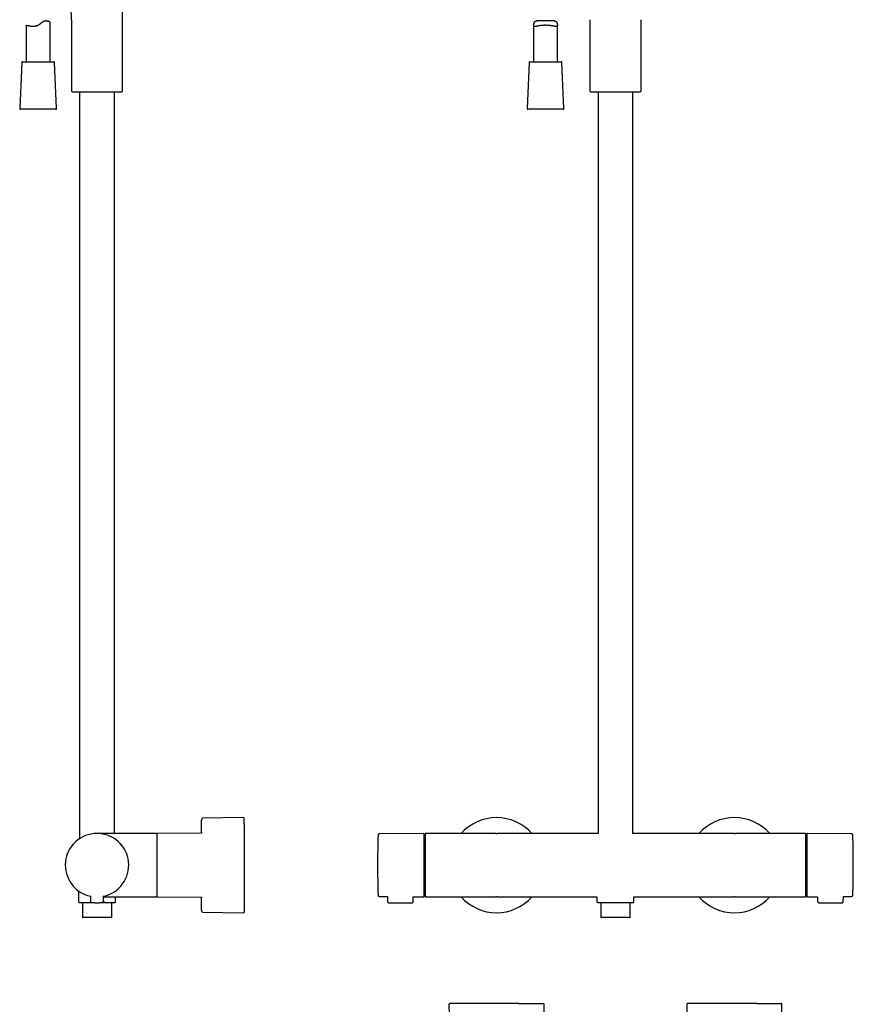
# Model space of a CAD drawing. Header units: millimetres. Extents: x 8 to 1785, y 12 to 2725.
# Tile 11 of 19: x 530 to 1056, y 1436 to 2057. Entities that reach past the tile are written whole.
import ezdxf

# ---------------------------------------------------------------- set-up
doc = ezdxf.new("R2010")
doc.units = ezdxf.units.MM

msp = doc.modelspace()

# ---------------------------------------------------------------- linework, layer by layer
at = {"color": 7, "linetype": 'Continuous', "lineweight": 30}
for p, q in [((595.22, 2012.45), (595.22, 2127.09)), ((549.43, 2030.86), (549.43, 2055.85)), ((562.92, 2057.36), (562.92, 2012.45)), ((867.5, 2056.54), (856.33, 2056.54)), ((889.85, 2057.36), (889.85, 2012.45)), ((922.15, 2012.45), (922.15, 2057.36)), ((534.43, 2053.81), (534.43, 2030.86)), ((854.41, 2053.82), (854.41, 2030.86)), ((869.41, 2030.86), (869.41, 2053.81)), ((532.06, 2030.86), (551.8, 2030.86)), ((852.04, 2030.86), (861.91, 2030.86)), ((861.91, 2030.86), (871.78, 2030.86)), ((531.56, 2030.38), (530.3, 2001.38)), ((553.56, 2001.38), (552.3, 2030.38)), ((851.54, 2030.38), (850.29, 2001.38)), ((873.54, 2001.38), (872.28, 2030.38)), ((563.4, 2011.95), (564.76, 2011.89)), ((564.76, 2011.89), (593.38, 2011.89)), ((568.07, 2011.89), (568.07, 1540.86)), ((590.07, 1544.16), (590.07, 2011.89)), ((593.38, 2011.89), (594.75, 2011.95)), ((890.33, 2011.95), (891.69, 2011.89)), ((891.69, 2011.89), (906, 2011.89)), ((895, 2011.89), (895, 1544.16)), ((906, 2011.89), (920.31, 2011.89)), ((917, 1544.16), (917, 2011.89)), ((920.31, 2011.89), (921.67, 2011.95)), ((553.06, 2000.86), (530.8, 2000.86)), ((873.04, 2000.86), (850.79, 2000.86)), ((671.42, 1554.15), (645.55, 1553.72)), ((612.07, 1544.16), (579.07, 1544.16)), ((616.27, 1544.16), (612.07, 1544.16)), ((644.93, 1544.28), (617.07, 1544.16)), ((784.9, 1544.16), (757.07, 1543.91)), ((830.49, 1544.16), (786.3, 1544.16)), ((830.58, 1544.16), (830.49, 1544.16)), ((830.59, 1544.16), (831, 1544.16)), ((831, 1544.16), (831.41, 1544.16)), ((831.51, 1544.16), (831.42, 1544.16)), ((895, 1544.16), (831.51, 1544.16)), ((980.49, 1544.16), (917, 1544.16)), ((980.58, 1544.16), (980.49, 1544.16)), ((980.59, 1544.16), (981, 1544.16)), ((981, 1544.16), (981.41, 1544.16)), ((981.51, 1544.16), (981.42, 1544.16)), ((1025.7, 1544.16), (981.51, 1544.16)), ((1026, 1504.46), (1026, 1543.86)), ((1054.93, 1543.91), (1027.1, 1544.16)), ((786, 1530.95), (785.4, 1530.95)), ((1026.6, 1530.95), (1026, 1530.95)), ((785.4, 1517.37), (786, 1517.37)), ((1026, 1517.37), (1026.6, 1517.37)), ((567.42, 1507.9), (567.42, 1500.96)), ((574.95, 1504.76), (574.98, 1501.45)), ((583.17, 1501.45), (583.2, 1504.76)), ((583.19, 1504.16), (612.07, 1504.16)), ((590.72, 1500.96), (590.72, 1504.16)), ((612.07, 1504.16), (616.27, 1504.16)), ((617.07, 1504.16), (644.93, 1504.04)), ((757.07, 1504.41), (762.28, 1504.36)), ((762.28, 1504.36), (762.3, 1501.25)), ((778.5, 1501.25), (778.52, 1504.22)), ((778.52, 1504.22), (784.9, 1504.17)), ((786, 1504.47), (786, 1504.46)), ((786.3, 1504.16), (830.49, 1504.16)), ((830.49, 1504.16), (830.58, 1504.16)), ((831, 1504.16), (830.59, 1504.16)), ((831.41, 1504.16), (831, 1504.16)), ((831.42, 1504.16), (831.51, 1504.16)), ((831.51, 1504.16), (894.35, 1504.16)), ((894.35, 1504.16), (894.35, 1500.96)), ((917.65, 1500.96), (917.65, 1504.16)), ((917.65, 1504.16), (980.49, 1504.16)), ((980.49, 1504.16), (980.58, 1504.16)), ((981, 1504.16), (980.59, 1504.16)), ((981.41, 1504.16), (981, 1504.16)), ((981.42, 1504.16), (981.51, 1504.16)), ((981.51, 1504.16), (1025.7, 1504.16)), ((1027.1, 1504.17), (1033.48, 1504.22)), ((1033.48, 1504.22), (1033.5, 1501.25)), ((1049.7, 1501.25), (1049.72, 1504.36)), ((1049.72, 1504.36), (1054.93, 1504.41)), ((569.82, 1500.16), (569.82, 1491.26)), ((583.7, 1500.66), (583.89, 1500.9)), ((583.7, 1500.66), (583.76, 1500.66)), ((588.32, 1491.26), (588.32, 1500.16)), ((763.1, 1500.46), (777.7, 1500.46)), ((896.75, 1500.16), (896.75, 1491.26)), ((915.25, 1491.26), (915.25, 1500.16)), ((1034.3, 1500.46), (1048.9, 1500.46)), ((588.12, 1491.06), (570.02, 1491.06)), ((645.55, 1494.6), (671.42, 1494.17)), ((906, 1491.06), (896.95, 1491.06)), ((915.05, 1491.06), (906, 1491.06)), ((801.01, 1436.42), (801.44, 1410.55)), ((860.56, 1410.55), (860.99, 1436.42)), ((951.01, 1436.42), (951.44, 1410.55)), ((1010.56, 1410.55), (1010.99, 1436.42))]:
    msp.add_line(p, q, dxfattribs=at)
at = {"color": 7, "linetype": 'Continuous', "lineweight": 30, "flags": 128}
for points in [[(644.93, 1544.84), (644.93, 1544.44), (644.93, 1544.28)], [(644.93, 1504.04), (644.93, 1503.9), (644.93, 1503.5)]]:
    msp.add_lwpolyline(points, dxfattribs=at)
at = {"color": 7, "linetype": 'Continuous', "lineweight": 30}
for centre, radius, start, end in [((532.06, 2030.36), 0.5, 90, 177.51874), ((551.8, 2030.36), 0.5, 2.48126, 90), ((852.04, 2030.36), 0.5, 90, 177.51874), ((871.78, 2030.36), 0.5, 2.48126, 90), ((563.42, 2012.45), 0.5, 180, 267.33704), ((594.72, 2012.45), 0.5, 272.66296, 0), ((890.35, 2012.45), 0.5, 180, 267.33704), ((921.65, 2012.45), 0.5, 272.66296, 0), ((530.8, 2001.36), 0.5, 177.51874, 270), ((553.06, 2001.36), 0.5, 270, 2.48126), ((850.79, 2001.36), 0.5, 177.51874, 270), ((873.04, 2001.36), 0.5, 270, 2.48126), ((645.56, 1553.22), 0.5, 90.95596, 178.66817), ((671.42, 1553.65), 0.5, 0, 90.95484), ((831, 1524.16), 29.99, 90, 138.17473), ((831, 1524.16), 29.99, 41.82527, 90), ((981, 1524.16), 29.99, 90, 138.17473), ((981, 1524.16), 29.99, 41.82527, 90), ((579.07, 1524.16), 20, 281.90531, 258.09469), ((616.27, 1543.66), 0.5, 0, 90), ((617.07, 1543.86), 0.3, 90.25, 180), ((1405.99, 1524.16), 649.99, 178.32705, 181.67295), ((757.08, 1543.11), 0.8, 90.5, 178.32705), ((784.9, 1543.66), 0.5, 0, 90.5), ((786.3, 1543.86), 0.3, 90, 180), ((1025.7, 1543.86), 0.3, 360, 90), ((1027.1, 1543.66), 0.5, 89.5, 180), ((1054.92, 1543.11), 0.8, 1.67295, 89.5), ((406.01, 1524.16), 649.99, 358.32705, 1.67295), ((616.27, 1504.66), 0.5, 270, 0), ((617.07, 1504.46), 0.3, 180, 269.75), ((757.08, 1505.21), 0.8, 181.67295, 269.5), ((784.9, 1504.67), 0.5, 269.5, 0), ((786.3, 1504.46), 0.3, 180, 270), ((831, 1524.16), 29.99, 221.82527, 318.17473), ((981, 1524.16), 29.99, 221.82527, 318.17473), ((1025.7, 1504.46), 0.3, 270, 0), ((1027.1, 1504.67), 0.5, 180, 270.5), ((1054.92, 1505.21), 0.8, 270.5, 358.32705), ((567.72, 1500.96), 0.3, 180, 270), ((569.32, 1500.16), 0.5, 0, 90), ((575.78, 1501.46), 0.8, 180.5, 263.2497), ((582.37, 1501.46), 0.8, 276.7503, 359.5), ((588.82, 1500.16), 0.5, 90, 180), ((590.42, 1500.96), 0.3, 270, 0), ((894.65, 1500.96), 0.3, 180, 270), ((896.25, 1500.16), 0.5, 0, 90), ((915.75, 1500.16), 0.5, 90, 180), ((917.35, 1500.96), 0.3, 270, 292.49423), ((917.35, 1500.97), 0.309, 292.60298, 302.38749), ((917.35, 1500.96), 0.3, 302.55006, 0), ((570.02, 1491.26), 0.2, 180, 270), ((588.12, 1491.26), 0.2, 270, 0), ((645.56, 1495.1), 0.5, 181.33183, 269.04404), ((671.42, 1494.67), 0.5, 269.04516, 0), ((896.95, 1491.26), 0.2, 180, 270), ((915.05, 1491.26), 0.2, 270, 0), ((801.51, 1436.42), 0.5, 90, 180.95484), ((860.49, 1436.42), 0.5, 359.04516, 90), ((951.51, 1436.42), 0.5, 90, 180.95484), ((1010.49, 1436.42), 0.5, 359.04516, 90)]:
    msp.add_arc(centre, radius, start, end, dxfattribs=at)
for points, knots in [([(562.92, 2057.36), (562.92, 2057.79), (562.92, 2058.65), (562.9, 2059.95), (562.88, 2061.07), (562.84, 2061.99), (562.81, 2062.72), (562.77, 2063.43), (562.72, 2064.07), (562.67, 2064.62), (562.6, 2065.09), (562.53, 2065.49), (562.45, 2065.84), (562.36, 2066.12), (562.26, 2066.39), (562.15, 2066.63), (562.02, 2066.84), (561.87, 2067.03), (561.69, 2067.19), (561.5, 2067.31), (561.28, 2067.41), (561.04, 2067.48), (560.78, 2067.52), (560.6, 2067.52), (560.5, 2067.52)], [0, 0, 0, 0, 0.114318, 0.229337, 0.343381, 0.409445, 0.47425, 0.537356, 0.598073, 0.642001, 0.683802, 0.723215, 0.751081, 0.77743, 0.802257, 0.825629, 0.847696, 0.868722, 0.889124, 0.909439, 0.930218, 0.951965, 0.975108, 1, 1, 1, 1]), ([(549.43, 2055.85), (549.43, 2055.85), (549.42, 2055.85), (549.38, 2055.87), (549.32, 2055.9), (549.22, 2055.95), (549.05, 2056.03), (548.84, 2056.13), (548.59, 2056.23), (548.29, 2056.33), (547.98, 2056.42), (547.67, 2056.48), (547.37, 2056.52), (547.05, 2056.55), (546.76, 2056.54), (546.51, 2056.52), (546.31, 2056.49), (546.11, 2056.45), (545.87, 2056.39), (545.64, 2056.31), (545.4, 2056.21), (545.2, 2056.1), (544.99, 2055.99), (544.76, 2055.85), (544.5, 2055.67), (544.2, 2055.46), (543.9, 2055.22), (543.59, 2054.98), (543.27, 2054.74), (542.96, 2054.49), (542.63, 2054.25), (542.29, 2054.03), (541.94, 2053.81), (541.56, 2053.62), (541.16, 2053.45), (540.75, 2053.31), (540.33, 2053.21), (539.91, 2053.13), (539.5, 2053.08), (539.1, 2053.05), (538.66, 2053.05), (538.19, 2053.06), (537.7, 2053.11), (537.23, 2053.16), (536.8, 2053.24), (536.39, 2053.31), (536.01, 2053.39), (535.67, 2053.47), (535.36, 2053.55), (535.13, 2053.61), (534.96, 2053.66), (534.85, 2053.69), (534.75, 2053.72), (534.66, 2053.74), (534.59, 2053.76), (534.51, 2053.79), (534.45, 2053.8), (534.42, 2053.81), (534.43, 2053.81), (534.43, 2053.81)], [0, 0, 0, 0, 0.024248, 0.036571, 0.048895, 0.073732, 0.098962, 0.123204, 0.147752, 0.172451, 0.197463, 0.215523, 0.233758, 0.252091, 0.270648, 0.280908, 0.291166, 0.301575, 0.311983, 0.326092, 0.336349, 0.346607, 0.357005, 0.367403, 0.381408, 0.3976, 0.413858, 0.430143, 0.446559, 0.462994, 0.479572, 0.496189, 0.512906, 0.530293, 0.547963, 0.56578, 0.583895, 0.601282, 0.618905, 0.63664, 0.654594, 0.677751, 0.70125, 0.724912, 0.748896, 0.772478, 0.796341, 0.820345, 0.84464, 0.870359, 0.883415, 0.896471, 0.909627, 0.922782, 0.936131, 0.949507, 0.974405, 0.999675, 1, 1, 1, 1]), ([(867.5, 2056.54), (867.56, 2056.54), (867.7, 2056.54), (867.9, 2056.52), (868.1, 2056.47), (868.28, 2056.4), (868.45, 2056.3), (868.6, 2056.18), (868.73, 2056.03), (868.85, 2055.87), (868.96, 2055.67), (869.06, 2055.46), (869.15, 2055.22), (869.23, 2054.98), (869.29, 2054.74), (869.34, 2054.49), (869.38, 2054.26), (869.41, 2054.03), (869.42, 2053.81), (869.41, 2053.62), (869.38, 2053.45), (869.32, 2053.31), (869.24, 2053.21), (869.14, 2053.13), (869.01, 2053.08), (868.86, 2053.05), (868.67, 2053.05), (868.42, 2053.06), (868.12, 2053.11), (867.77, 2053.16), (867.39, 2053.24), (866.98, 2053.31), (866.54, 2053.39), (866.06, 2053.47), (865.55, 2053.55), (865.09, 2053.61), (864.7, 2053.66), (864.41, 2053.69), (864.1, 2053.72), (863.79, 2053.74), (863.47, 2053.76), (863.05, 2053.79), (862.54, 2053.81), (862.03, 2053.81), (861.61, 2053.81), (861.3, 2053.8), (860.98, 2053.79), (860.57, 2053.78), (860.08, 2053.75), (859.5, 2053.7), (858.93, 2053.64), (858.38, 2053.57), (857.86, 2053.49), (857.36, 2053.41), (856.88, 2053.32), (856.43, 2053.24), (856.09, 2053.17), (855.84, 2053.13), (855.66, 2053.1), (855.48, 2053.08), (855.32, 2053.06), (855.17, 2053.05), (855.02, 2053.05), (854.87, 2053.07), (854.73, 2053.11), (854.62, 2053.17), (854.53, 2053.27), (854.47, 2053.4), (854.43, 2053.55), (854.41, 2053.74), (854.41, 2053.95), (854.43, 2054.18), (854.46, 2054.4), (854.51, 2054.63), (854.56, 2054.86), (854.63, 2055.1), (854.71, 2055.33), (854.81, 2055.56), (854.92, 2055.77), (855.04, 2055.96), (855.19, 2056.14), (855.36, 2056.29), (855.55, 2056.4), (855.76, 2056.48), (855.99, 2056.53), (856.18, 2056.54), (856.3, 2056.54), (856.33, 2056.54)], [0, 0, 0, 0, 0.008153, 0.017344, 0.026588, 0.036025, 0.04554, 0.054734, 0.063989, 0.073397, 0.082842, 0.093761, 0.104706, 0.115707, 0.126722, 0.137862, 0.149018, 0.160248, 0.171521, 0.183247, 0.195065, 0.207179, 0.219396, 0.231121, 0.242928, 0.254966, 0.267074, 0.28269, 0.298425, 0.314495, 0.33067, 0.346573, 0.362569, 0.378854, 0.395238, 0.412582, 0.42132, 0.430057, 0.438996, 0.447935, 0.456947, 0.465958, 0.482749, 0.499662, 0.508313, 0.516965, 0.525684, 0.534402, 0.550817, 0.567343, 0.584215, 0.601204, 0.617969, 0.634844, 0.65206, 0.669393, 0.68673, 0.695465, 0.7042, 0.713146, 0.722113, 0.731147, 0.740206, 0.752045, 0.763953, 0.776098, 0.788336, 0.800179, 0.812119, 0.824363, 0.836709, 0.84716, 0.857641, 0.868182, 0.878737, 0.88941, 0.900097, 0.910831, 0.921592, 0.932074, 0.942612, 0.95338, 0.964261, 0.97475, 0.985337, 0.996186, 1, 1, 1, 1]), ([(671.92, 1550.04), (671.92, 1550.18), (671.92, 1550.45), (671.92, 1550.83), (671.92, 1551.19), (671.92, 1551.52), (671.92, 1551.83), (671.92, 1552.12), (671.92, 1552.43), (671.92, 1552.74), (671.92, 1553.02), (671.92, 1553.26), (671.92, 1553.42), (671.92, 1553.53), (671.92, 1553.59), (671.92, 1553.64), (671.92, 1553.65), (671.92, 1553.65), (671.92, 1553.65)], [0, 0, 0, 0, 0.058654, 0.117198, 0.175685, 0.234163, 0.292683, 0.351296, 0.41263, 0.497975, 0.583201, 0.668462, 0.753914, 0.811778, 0.869519, 0.927184, 0.984822, 1, 1, 1, 1]), ([(671.92, 1550.04), (671.92, 1549.9), (671.92, 1549.62), (671.92, 1549.17), (671.92, 1548.71), (671.92, 1548.22), (671.92, 1547.71), (671.92, 1547.17), (671.92, 1546.64), (671.92, 1546.13), (671.92, 1545.64), (671.92, 1545.14), (671.92, 1544.63), (671.92, 1544.11), (671.92, 1543.57), (671.92, 1542.95), (671.92, 1542.25), (671.92, 1541.45), (671.92, 1540.64), (671.92, 1539.81), (671.92, 1538.96), (671.92, 1538.02), (671.92, 1537.01), (671.92, 1535.9), (671.92, 1534.77), (671.92, 1533.63), (671.92, 1532.53), (671.92, 1531.49), (671.92, 1530.5), (671.92, 1529.51), (671.92, 1528.51), (671.92, 1527.5), (671.92, 1526.54), (671.92, 1525.64), (671.92, 1524.79), (671.92, 1523.94), (671.92, 1523.09), (671.92, 1522.24), (671.92, 1521.39), (671.92, 1520.52), (671.92, 1519.63), (671.92, 1518.73), (671.92, 1517.84), (671.92, 1516.95), (671.92, 1516.06), (671.92, 1515.2), (671.92, 1514.26), (671.92, 1513.24), (671.92, 1512.15), (671.92, 1511.07), (671.92, 1510.11), (671.92, 1509.27), (671.92, 1508.53), (671.92, 1507.8), (671.92, 1507.09), (671.92, 1506.4), (671.92, 1505.7), (671.92, 1505.07), (671.92, 1504.48), (671.92, 1503.95), (671.92, 1503.43), (671.92, 1502.93), (671.92, 1502.43), (671.92, 1501.95), (671.92, 1501.43), (671.92, 1500.86), (671.92, 1500.27), (671.92, 1499.7), (671.92, 1499.16), (671.92, 1498.64), (671.92, 1498.12), (671.92, 1497.6), (671.92, 1497.1), (671.92, 1496.64), (671.92, 1496.22), (671.92, 1495.88), (671.92, 1495.59), (671.92, 1495.35), (671.92, 1495.15), (671.92, 1494.99), (671.92, 1494.85), (671.92, 1494.76), (671.92, 1494.7), (671.92, 1494.67), (671.92, 1494.67), (671.92, 1494.67)], [0, 0, 0, 0, 0.0111, 0.02218, 0.03325, 0.044319, 0.055397, 0.066492, 0.078099, 0.087333, 0.096556, 0.105774, 0.114992, 0.124216, 0.133451, 0.142703, 0.155475, 0.168218, 0.180947, 0.193677, 0.206423, 0.219198, 0.234847, 0.250457, 0.266055, 0.281667, 0.29732, 0.310364, 0.323379, 0.336378, 0.349379, 0.362395, 0.375444, 0.386393, 0.39732, 0.408233, 0.419143, 0.430058, 0.440987, 0.451939, 0.463708, 0.475453, 0.487186, 0.498918, 0.510661, 0.522425, 0.533698, 0.548934, 0.564153, 0.57938, 0.59464, 0.605739, 0.616818, 0.627888, 0.638957, 0.650035, 0.661132, 0.672739, 0.681973, 0.691196, 0.700414, 0.709632, 0.718856, 0.728091, 0.737343, 0.750114, 0.762858, 0.775587, 0.788317, 0.801063, 0.813838, 0.829487, 0.845097, 0.860694, 0.876306, 0.89196, 0.905004, 0.918018, 0.931018, 0.944018, 0.957035, 0.970083, 0.981032, 0.991959, 1, 1, 1, 1]), ([(612.07, 1544.14), (611.76, 1544.14), (611.12, 1544.14), (610.14, 1544.15), (609.12, 1544.15), (608.06, 1544.15), (606.97, 1544.15), (605.77, 1544.16), (604.46, 1544.16), (603.04, 1544.16), (601.59, 1544.16), (600.12, 1544.16), (599.14, 1544.16), (598.64, 1544.16)], [0, 0, 0, 0, 0.069802, 0.142859, 0.218936, 0.297797, 0.379202, 0.462912, 0.566066, 0.671773, 0.779612, 0.889162, 1, 1, 1, 1]), ([(612.07, 1544.14), (612.07, 1544.14), (612.07, 1544.16), (612.07, 1544.16), (612.07, 1544.16)], [0, 0, 0, 0, 0.120056, 1, 1, 1, 1]), ([(616.77, 1543.86), (616.77, 1543.86), (616.77, 1543.87), (616.77, 1543.84), (616.77, 1543.79), (616.77, 1543.7), (616.77, 1543.58), (616.77, 1543.43), (616.77, 1543.24), (616.77, 1542.99), (616.77, 1542.67), (616.77, 1542.31), (616.77, 1541.91), (616.77, 1541.46), (616.77, 1540.97), (616.77, 1540.43), (616.77, 1539.86), (616.77, 1539.25), (616.77, 1538.64), (616.77, 1538.04), (616.77, 1537.46), (616.77, 1536.86), (616.77, 1536.25), (616.77, 1535.62), (616.77, 1534.98), (616.77, 1534.33), (616.77, 1533.67), (616.77, 1533.01), (616.77, 1532.34), (616.77, 1531.66), (616.77, 1530.99), (616.77, 1530.31), (616.77, 1529.64), (616.77, 1528.97), (616.77, 1528.3), (616.77, 1527.64), (616.77, 1527), (616.77, 1526.37), (616.77, 1525.76), (616.77, 1525.15), (616.77, 1524.56), (616.77, 1523.98), (616.77, 1523.4), (616.77, 1522.91), (616.77, 1522.48), (616.77, 1522.11), (616.77, 1521.75), (616.77, 1521.38), (616.77, 1521.02), (616.77, 1520.66), (616.77, 1520.3), (616.77, 1519.9), (616.77, 1519.47), (616.77, 1519.01), (616.77, 1518.56), (616.77, 1518.1), (616.77, 1517.65), (616.77, 1517.22), (616.77, 1516.7), (616.77, 1516.09), (616.77, 1515.4), (616.77, 1514.94), (616.77, 1514.72)], [0, 0, 0, 0, 0.0048495, 0.0240463, 0.0432334, 0.0624413, 0.0820769, 0.1017018, 0.1213487, 0.1452727, 0.1691903, 0.1932249, 0.2173245, 0.2414474, 0.2655579, 0.2896616, 0.3136963, 0.3376097, 0.3615462, 0.3811817, 0.4008067, 0.4204536, 0.4396504, 0.4588375, 0.4780454, 0.4966867, 0.5153196, 0.533972, 0.5519623, 0.5699458, 0.5879474, 0.6052143, 0.6224757, 0.6397538, 0.6562469, 0.6727359, 0.68924, 0.704302, 0.7193608, 0.7344312, 0.7488111, 0.7630877, 0.7773734, 0.7908007, 0.799822, 0.8088363, 0.8178467, 0.8268564, 0.8358685, 0.8448862, 0.8539126, 0.8629509, 0.8746002, 0.8862369, 0.8978675, 0.9094988, 0.9211377, 0.932791, 0.9434288, 0.9622822, 0.9811297, 1, 1, 1, 1]), ([(785.4, 1524.16), (785.4, 1524.38), (785.4, 1524.83), (785.4, 1525.49), (785.4, 1526.16), (785.4, 1526.82), (785.4, 1527.48), (785.4, 1528.11), (785.4, 1528.7), (785.4, 1529.23), (785.4, 1529.77), (785.4, 1530.3), (785.4, 1530.82), (785.4, 1531.41), (785.4, 1532.07), (785.4, 1532.78), (785.4, 1533.48), (785.4, 1534.16), (785.4, 1534.89), (785.4, 1535.66), (785.4, 1536.46), (785.4, 1537.22), (785.4, 1537.9), (785.4, 1538.51), (785.4, 1539.04), (785.4, 1539.55), (785.4, 1540.03), (785.4, 1540.46), (785.4, 1540.83), (785.4, 1541.16), (785.4, 1541.48), (785.4, 1541.77), (785.4, 1542.04), (785.4, 1542.3), (785.4, 1542.54), (785.4, 1542.76), (785.4, 1542.96), (785.4, 1543.14), (785.4, 1543.29), (785.4, 1543.42), (785.4, 1543.52), (785.4, 1543.6), (785.4, 1543.65), (785.4, 1543.65), (785.4, 1543.66)], [0, 0, 0, 0, 0.0217735, 0.0435055, 0.0652215, 0.0869468, 0.108707, 0.1313381, 0.1494516, 0.1675432, 0.1856275, 0.2037194, 0.2218334, 0.2399843, 0.265749, 0.2914531, 0.3171389, 0.3428486, 0.3686242, 0.401505, 0.4343024, 0.4671042, 0.4999981, 0.5263133, 0.5525638, 0.5787947, 0.6050509, 0.6313773, 0.6528536, 0.674283, 0.69569, 0.7170988, 0.738534, 0.7600198, 0.7831031, 0.8061379, 0.8291545, 0.8521832, 0.8752544, 0.8975117, 0.9231325, 0.9487264, 0.974335, 1, 1, 1, 1]), ([(786, 1543.86), (786, 1543.86), (786, 1543.86), (786, 1543.85), (786, 1543.82), (786, 1543.79), (786, 1543.75), (786, 1543.7), (786, 1543.65), (786, 1543.59), (786, 1543.53), (786, 1543.47), (786, 1543.4), (786, 1543.33), (786, 1543.25), (786, 1543.17), (786, 1543.06), (786, 1542.92), (786, 1542.75), (786, 1542.57), (786, 1542.37), (786, 1542.16), (786, 1541.93), (786, 1541.69), (786, 1541.44), (786, 1541.17), (786, 1540.89), (786, 1540.59), (786, 1540.28), (786, 1539.93), (786, 1539.54), (786, 1539.11), (786, 1538.66), (786, 1538.19), (786, 1537.69), (786, 1537.16), (786, 1536.61), (786, 1536.04), (786, 1535.45), (786, 1534.83), (786, 1534.18), (786, 1533.48), (786, 1532.7), (786, 1531.85), (786, 1530.97), (786, 1530.07), (786, 1529.15), (786, 1528.22), (786, 1527.27), (786, 1526.3), (786, 1525.34), (786, 1524.36), (786, 1523.39), (786, 1522.42), (786, 1521.45), (786, 1520.5), (786, 1519.61), (786, 1518.79), (786, 1518.03), (786, 1517.28), (786, 1516.56), (786, 1515.85), (786, 1515.16), (786, 1514.49), (786, 1513.84), (786, 1513.21), (786, 1512.6), (786, 1512.02), (786, 1511.46), (786, 1510.93), (786, 1510.42), (786, 1509.94), (786, 1509.47), (786, 1509.04), (786, 1508.63), (786, 1508.25), (786, 1507.9), (786, 1507.56), (786, 1507.25), (786, 1506.96), (786, 1506.69), (786, 1506.47), (786, 1506.29), (786, 1506.14), (786, 1505.99), (786, 1505.85), (786, 1505.72), (786, 1505.59), (786, 1505.47), (786, 1505.35), (786, 1505.22), (786, 1505.1), (786, 1504.99), (786, 1504.88), (786, 1504.79), (786, 1504.71), (786, 1504.63), (786, 1504.55), (786, 1504.49), (786, 1504.47), (786, 1504.47)], [0, 0, 0, 0, 0.006823, 0.013641, 0.020456, 0.027272, 0.034091, 0.040917, 0.04841, 0.053708, 0.059003, 0.064297, 0.06959, 0.074885, 0.080182, 0.085484, 0.090791, 0.099473, 0.108142, 0.116805, 0.125468, 0.134138, 0.14282, 0.152064, 0.160704, 0.169347, 0.178186, 0.187292, 0.196399, 0.205513, 0.216384, 0.227252, 0.238131, 0.249503, 0.260872, 0.272251, 0.284091, 0.295927, 0.307774, 0.320035, 0.33229, 0.344558, 0.359698, 0.374836, 0.390157, 0.40563, 0.421118, 0.436833, 0.452543, 0.468329, 0.484157, 0.5, 0.515835, 0.531665, 0.547451, 0.563159, 0.578881, 0.591783, 0.604678, 0.617587, 0.630205, 0.642818, 0.655444, 0.667705, 0.67996, 0.692228, 0.704068, 0.715903, 0.727751, 0.739123, 0.750492, 0.761871, 0.772742, 0.78361, 0.794488, 0.804424, 0.814358, 0.824299, 0.833791, 0.843217, 0.852648, 0.86152, 0.867483, 0.873442, 0.879397, 0.885353, 0.89131, 0.89727, 0.903237, 0.909211, 0.916923, 0.924626, 0.932326, 0.940026, 0.947731, 0.955446, 0.962496, 0.974995, 0.98749, 1, 1, 1, 1]), ([(1026.6, 1543.66), (1026.6, 1543.66), (1026.6, 1543.65), (1026.6, 1543.62), (1026.6, 1543.56), (1026.6, 1543.48), (1026.6, 1543.38), (1026.6, 1543.26), (1026.6, 1543.13), (1026.6, 1542.99), (1026.6, 1542.84), (1026.6, 1542.67), (1026.6, 1542.49), (1026.6, 1542.26), (1026.6, 1541.99), (1026.6, 1541.65), (1026.6, 1541.29), (1026.6, 1540.9), (1026.6, 1540.45), (1026.6, 1539.91), (1026.6, 1539.3), (1026.6, 1538.65), (1026.6, 1538), (1026.6, 1537.37), (1026.6, 1536.77), (1026.6, 1536.14), (1026.6, 1535.5), (1026.6, 1534.87), (1026.6, 1534.28), (1026.6, 1533.71), (1026.6, 1533.13), (1026.6, 1532.54), (1026.6, 1531.95), (1026.6, 1531.32), (1026.6, 1530.68), (1026.6, 1530.01), (1026.6, 1529.33), (1026.6, 1528.65), (1026.6, 1527.97), (1026.6, 1527.25), (1026.6, 1526.51), (1026.6, 1525.73), (1026.6, 1524.95), (1026.6, 1524.42), (1026.6, 1524.16)], [0, 0, 0, 0, 0.021771, 0.043501, 0.065217, 0.086944, 0.108706, 0.131338, 0.149452, 0.167543, 0.185628, 0.203719, 0.221833, 0.239984, 0.265749, 0.291453, 0.317139, 0.342849, 0.368624, 0.401505, 0.434302, 0.467104, 0.499998, 0.526313, 0.552564, 0.578795, 0.605051, 0.631377, 0.652854, 0.674283, 0.69569, 0.717099, 0.738534, 0.76002, 0.783103, 0.806138, 0.829154, 0.852183, 0.875254, 0.897513, 0.923136, 0.948731, 0.974338, 1, 1, 1, 1]), ([(785.4, 1504.67), (785.4, 1504.67), (785.4, 1504.67), (785.4, 1504.71), (785.4, 1504.76), (785.4, 1504.84), (785.4, 1504.95), (785.4, 1505.07), (785.4, 1505.2), (785.4, 1505.33), (785.4, 1505.49), (785.4, 1505.65), (785.4, 1505.84), (785.4, 1506.06), (785.4, 1506.33), (785.4, 1506.67), (785.4, 1507.03), (785.4, 1507.42), (785.4, 1507.88), (785.4, 1508.41), (785.4, 1509.02), (785.4, 1509.68), (785.4, 1510.32), (785.4, 1510.95), (785.4, 1511.56), (785.4, 1512.18), (785.4, 1512.83), (785.4, 1513.45), (785.4, 1514.05), (785.4, 1514.61), (785.4, 1515.19), (785.4, 1515.78), (785.4, 1516.38), (785.4, 1517), (785.4, 1517.65), (785.4, 1518.31), (785.4, 1518.99), (785.4, 1519.67), (785.4, 1520.36), (785.4, 1521.07), (785.4, 1521.81), (785.4, 1522.59), (785.4, 1523.38), (785.4, 1523.9), (785.4, 1524.16)], [0, 0, 0, 0, 0.021771, 0.043501, 0.065217, 0.086944, 0.108706, 0.131338, 0.149452, 0.167543, 0.185628, 0.203719, 0.221833, 0.239984, 0.265749, 0.291453, 0.317139, 0.342849, 0.368624, 0.401505, 0.434302, 0.467104, 0.499998, 0.526313, 0.552564, 0.578795, 0.605051, 0.631377, 0.652854, 0.674283, 0.69569, 0.717099, 0.738534, 0.76002, 0.783103, 0.806138, 0.829154, 0.852183, 0.875254, 0.897513, 0.923136, 0.948731, 0.974338, 1, 1, 1, 1]), ([(1026.6, 1524.16), (1026.6, 1523.94), (1026.6, 1523.5), (1026.6, 1522.83), (1026.6, 1522.17), (1026.6, 1521.51), (1026.6, 1520.84), (1026.6, 1520.21), (1026.6, 1519.63), (1026.6, 1519.09), (1026.6, 1518.56), (1026.6, 1518.03), (1026.6, 1517.5), (1026.6, 1516.91), (1026.6, 1516.26), (1026.6, 1515.54), (1026.6, 1514.84), (1026.6, 1514.16), (1026.6, 1513.43), (1026.6, 1512.66), (1026.6, 1511.86), (1026.6, 1511.1), (1026.6, 1510.42), (1026.6, 1509.81), (1026.6, 1509.28), (1026.6, 1508.77), (1026.6, 1508.29), (1026.6, 1507.87), (1026.6, 1507.49), (1026.6, 1507.16), (1026.6, 1506.85), (1026.6, 1506.56), (1026.6, 1506.28), (1026.6, 1506.03), (1026.6, 1505.78), (1026.6, 1505.56), (1026.6, 1505.36), (1026.6, 1505.18), (1026.6, 1505.04), (1026.6, 1504.91), (1026.6, 1504.8), (1026.6, 1504.72), (1026.6, 1504.68), (1026.6, 1504.67), (1026.6, 1504.67)], [0, 0, 0, 0, 0.021773, 0.043506, 0.065221, 0.086947, 0.108707, 0.131338, 0.149452, 0.167543, 0.185628, 0.203719, 0.221833, 0.239984, 0.265749, 0.291453, 0.317139, 0.342849, 0.368624, 0.401505, 0.434302, 0.467104, 0.499998, 0.526313, 0.552564, 0.578795, 0.605051, 0.631377, 0.652854, 0.674283, 0.69569, 0.717099, 0.738534, 0.76002, 0.783103, 0.806138, 0.829155, 0.852183, 0.875254, 0.897512, 0.923133, 0.948726, 0.974335, 1, 1, 1, 1]), ([(616.77, 1514.72), (616.77, 1514.59), (616.77, 1514.35), (616.77, 1513.99), (616.77, 1513.63), (616.77, 1513.28), (616.77, 1512.93), (616.77, 1512.58), (616.77, 1512.25), (616.77, 1511.96), (616.77, 1511.71), (616.77, 1511.46), (616.77, 1511.21), (616.77, 1510.96), (616.77, 1510.72), (616.77, 1510.49), (616.77, 1510.2), (616.77, 1509.88), (616.77, 1509.51), (616.77, 1509.16), (616.77, 1508.82), (616.77, 1508.49), (616.77, 1508.16), (616.77, 1507.85), (616.77, 1507.55), (616.77, 1507.27), (616.77, 1506.99), (616.77, 1506.73), (616.77, 1506.47), (616.77, 1506.21), (616.77, 1505.96), (616.77, 1505.71), (616.77, 1505.48), (616.77, 1505.27), (616.77, 1505.08), (616.77, 1504.92), (616.77, 1504.78), (616.77, 1504.66), (616.77, 1504.56), (616.77, 1504.5), (616.77, 1504.46), (616.77, 1504.46), (616.77, 1504.46)], [0, 0, 0, 0, 0.019907, 0.039796, 0.059676, 0.079557, 0.099447, 0.119355, 0.141235, 0.156712, 0.17218, 0.187643, 0.203105, 0.218572, 0.234046, 0.249533, 0.265037, 0.290436, 0.315799, 0.341144, 0.366489, 0.391853, 0.417256, 0.444326, 0.469634, 0.494951, 0.52085, 0.547545, 0.574242, 0.600963, 0.632858, 0.664745, 0.696661, 0.730052, 0.763433, 0.796846, 0.831636, 0.866413, 0.901225, 0.937275, 0.973307, 1, 1, 1, 1]), ([(600.22, 1504.16), (600.77, 1504.16), (601.86, 1504.16), (603.46, 1504.16), (605.04, 1504.16), (606.46, 1504.17), (607.75, 1504.17), (608.89, 1504.17), (610, 1504.18), (611.05, 1504.18), (611.74, 1504.18), (612.07, 1504.19)], [0, 0, 0, 0, 0.138466, 0.274408, 0.407159, 0.536056, 0.635956, 0.732632, 0.825751, 0.914983, 1, 1, 1, 1]), ([(567.73, 1500.66), (567.73, 1500.66), (567.72, 1500.66), (567.74, 1500.66), (567.79, 1500.66), (567.88, 1500.66), (567.99, 1500.66), (568.14, 1500.66), (568.31, 1500.66), (568.51, 1500.66), (568.73, 1500.66), (568.99, 1500.66), (569.29, 1500.66), (569.63, 1500.66), (570.01, 1500.66), (570.41, 1500.66), (570.85, 1500.66), (571.31, 1500.66), (571.79, 1500.66), (572.27, 1500.66), (572.75, 1500.66), (573.25, 1500.66), (573.76, 1500.66), (574.29, 1500.66), (574.84, 1500.66), (575.3, 1500.66), (575.59, 1500.66), (575.68, 1500.66)], [0, 0, 0, 0, 0.009163, 0.050422, 0.091654, 0.132782, 0.173919, 0.215178, 0.255527, 0.295781, 0.336043, 0.37642, 0.420895, 0.465277, 0.509706, 0.554785, 0.600276, 0.64574, 0.691331, 0.732363, 0.773294, 0.814233, 0.855293, 0.896625, 0.937853, 0.97909, 1, 1, 1, 1]), ([(575.68, 1500.66), (575.68, 1500.66), (575.69, 1500.66), (575.74, 1500.65), (575.82, 1500.65), (575.93, 1500.63), (576.08, 1500.62), (576.25, 1500.6), (576.45, 1500.58), (576.67, 1500.56), (576.92, 1500.54), (577.19, 1500.52), (577.47, 1500.51), (577.78, 1500.49), (578.09, 1500.48), (578.41, 1500.47), (578.74, 1500.46), (579.07, 1500.46), (579.41, 1500.46), (579.74, 1500.47), (580.06, 1500.48), (580.37, 1500.49), (580.68, 1500.51), (580.96, 1500.52), (581.23, 1500.54), (581.48, 1500.56), (581.7, 1500.58), (581.9, 1500.6), (582.07, 1500.62), (582.21, 1500.63), (582.33, 1500.65), (582.41, 1500.65), (582.46, 1500.66), (582.46, 1500.66), (582.47, 1500.66)], [0, 0, 0, 0, 0.0308888, 0.0615059, 0.0921721, 0.1232065, 0.1543673, 0.185316, 0.2163651, 0.2478246, 0.2793407, 0.3106302, 0.3419935, 0.373729, 0.4054391, 0.4368793, 0.4683414, 0.5001171, 0.5319078, 0.5633818, 0.5948309, 0.6265474, 0.6582802, 0.6896384, 0.7209203, 0.7524261, 0.7838416, 0.8148463, 0.8457487, 0.87686, 0.9078787, 0.938529, 0.9691294, 1, 1, 1, 1]), ([(582.46, 1500.66), (582.49, 1500.66), (582.64, 1500.66), (582.92, 1500.66), (583.31, 1500.66), (583.57, 1500.66), (583.7, 1500.66)], [0, 0, 0, 0, 0.050939, 0.3660866, 0.6830436, 1, 1, 1, 1]), ([(582.91, 1500.87), (582.93, 1500.87), (583.1, 1500.88), (583.42, 1500.89), (583.73, 1500.9), (583.89, 1500.9)], [0, 0, 0, 0, 0.0567634, 0.5134247, 1, 1, 1, 1]), ([(583.89, 1500.9), (583.88, 1500.83), (583.86, 1500.77), (583.82, 1500.69), (583.79, 1500.66), (583.76, 1500.66)], [0, 0, 0, 0, 0.5, 0.5, 1, 1, 1, 1]), ([(583.76, 1500.66), (583.95, 1500.66), (584.32, 1500.66), (584.85, 1500.66), (585.37, 1500.66), (585.88, 1500.66), (586.38, 1500.66), (586.86, 1500.66), (587.32, 1500.66), (587.76, 1500.66), (588.17, 1500.66), (588.55, 1500.66), (588.9, 1500.66), (589.22, 1500.66), (589.5, 1500.66), (589.75, 1500.66), (589.96, 1500.66), (590.13, 1500.66), (590.26, 1500.66), (590.35, 1500.66), (590.41, 1500.66), (590.43, 1500.66), (590.42, 1500.66), (590.42, 1500.66)], [0, 0, 0, 0, 0.0469259, 0.0937931, 0.1407372, 0.1897429, 0.2386892, 0.2877306, 0.338235, 0.3886725, 0.4392123, 0.4905006, 0.5417182, 0.5930423, 0.6443306, 0.6955482, 0.7468723, 0.7973768, 0.8478143, 0.8983541, 0.9473598, 0.9963061, 1, 1, 1, 1]), ([(762.3, 1501.26), (762.31, 1501.2), (762.32, 1501.08), (762.37, 1500.95), (762.42, 1500.85), (762.46, 1500.79), (762.51, 1500.73), (762.59, 1500.65), (762.69, 1500.57), (762.8, 1500.52), (762.89, 1500.49), (762.99, 1500.47), (763.07, 1500.46), (763.1, 1500.46)], [0, 0, 0, 0, 0.148349, 0.275616, 0.345466, 0.401861, 0.449456, 0.544813, 0.671787, 0.746077, 0.826383, 0.911504, 1, 1, 1, 1]), ([(777.7, 1500.46), (777.76, 1500.47), (777.87, 1500.47), (778.01, 1500.52), (778.11, 1500.57), (778.17, 1500.61), (778.23, 1500.67), (778.31, 1500.74), (778.38, 1500.85), (778.44, 1500.95), (778.47, 1501.05), (778.49, 1501.15), (778.49, 1501.22), (778.5, 1501.26)], [0, 0, 0, 0, 0.148617, 0.27607, 0.346027, 0.402538, 0.45014, 0.545416, 0.672299, 0.746515, 0.826715, 0.911692, 1, 1, 1, 1]), ([(894.65, 1500.66), (894.65, 1500.66), (894.66, 1500.66), (894.68, 1500.66), (894.73, 1500.66), (894.79, 1500.66), (894.88, 1500.66), (895, 1500.66), (895.16, 1500.66), (895.35, 1500.66), (895.57, 1500.66), (895.81, 1500.66), (896.09, 1500.66), (896.39, 1500.66), (896.72, 1500.66), (897.08, 1500.66), (897.45, 1500.66), (897.85, 1500.66), (898.29, 1500.66), (898.77, 1500.66), (899.28, 1500.66), (899.82, 1500.66), (900.37, 1500.66), (900.94, 1500.66), (901.52, 1500.66), (902.1, 1500.66), (902.66, 1500.66), (903.22, 1500.66), (903.79, 1500.66), (904.36, 1500.66), (904.95, 1500.66), (905.54, 1500.66), (906.13, 1500.66), (906.72, 1500.66), (907.32, 1500.66), (907.9, 1500.66), (908.48, 1500.66), (909.05, 1500.66), (909.61, 1500.66), (910.16, 1500.66), (910.69, 1500.66), (911.23, 1500.66), (911.77, 1500.66), (912.31, 1500.66), (912.84, 1500.66), (913.34, 1500.66), (913.83, 1500.66), (914.29, 1500.66), (914.71, 1500.66), (915.09, 1500.66), (915.43, 1500.66), (915.75, 1500.66), (916.04, 1500.66), (916.3, 1500.66), (916.54, 1500.66), (916.74, 1500.66), (916.92, 1500.66), (917.07, 1500.66), (917.18, 1500.66), (917.27, 1500.66), (917.33, 1500.66), (917.36, 1500.66), (917.35, 1500.66), (917.35, 1500.66)], [0, 0, 0, 0, 0.012696, 0.025363, 0.038021, 0.05069, 0.063391, 0.079823, 0.096216, 0.112611, 0.129055, 0.145727, 0.162358, 0.178992, 0.195675, 0.212226, 0.228737, 0.245251, 0.261813, 0.280191, 0.298528, 0.316886, 0.33507, 0.352984, 0.370889, 0.388842, 0.405118, 0.421355, 0.437596, 0.453883, 0.470515, 0.487105, 0.503699, 0.520342, 0.536974, 0.553564, 0.570158, 0.586801, 0.603077, 0.619314, 0.635555, 0.651842, 0.669783, 0.687685, 0.705607, 0.723791, 0.742141, 0.76048, 0.77887, 0.795422, 0.811932, 0.828446, 0.845009, 0.861681, 0.878312, 0.894946, 0.911629, 0.928061, 0.944454, 0.960849, 0.977293, 0.998433, 1, 1, 1, 1]), ([(1033.5, 1501.26), (1033.51, 1501.2), (1033.52, 1501.08), (1033.57, 1500.95), (1033.62, 1500.85), (1033.66, 1500.79), (1033.71, 1500.73), (1033.79, 1500.65), (1033.89, 1500.57), (1034, 1500.52), (1034.09, 1500.49), (1034.19, 1500.47), (1034.27, 1500.46), (1034.3, 1500.46)], [0, 0, 0, 0, 0.148349, 0.275616, 0.345466, 0.401861, 0.449456, 0.544813, 0.671787, 0.746077, 0.826383, 0.911504, 1, 1, 1, 1]), ([(1048.9, 1500.46), (1048.96, 1500.47), (1049.07, 1500.47), (1049.21, 1500.52), (1049.31, 1500.57), (1049.37, 1500.61), (1049.43, 1500.67), (1049.51, 1500.74), (1049.58, 1500.85), (1049.64, 1500.95), (1049.67, 1501.05), (1049.69, 1501.15), (1049.69, 1501.22), (1049.7, 1501.26)], [0, 0, 0, 0, 0.148617, 0.27607, 0.346027, 0.402538, 0.45014, 0.545416, 0.672299, 0.746515, 0.826715, 0.911692, 1, 1, 1, 1]), ([(845.14, 1436.92), (844.88, 1436.92), (844.38, 1436.92), (843.6, 1436.92), (842.82, 1436.92), (842.02, 1436.92), (841.21, 1436.92), (840.39, 1436.92), (839.43, 1436.92), (838.33, 1436.92), (837.1, 1436.92), (835.87, 1436.92), (834.75, 1436.92), (833.77, 1436.92), (832.92, 1436.92), (832.07, 1436.92), (831.22, 1436.92), (830.37, 1436.92), (829.52, 1436.92), (828.62, 1436.92), (827.66, 1436.92), (826.65, 1436.92), (825.65, 1436.92), (824.66, 1436.92), (823.67, 1436.92), (822.63, 1436.92), (821.53, 1436.92), (820.39, 1436.92), (819.26, 1436.92), (818.16, 1436.92), (817.14, 1436.92), (816.2, 1436.92), (815.35, 1436.92), (814.52, 1436.92), (813.71, 1436.92), (812.91, 1436.92), (812.16, 1436.92), (811.44, 1436.92), (810.77, 1436.92), (810.11, 1436.92), (809.48, 1436.92), (808.86, 1436.92), (808.27, 1436.92), (807.65, 1436.92), (807, 1436.92), (806.33, 1436.92), (805.7, 1436.92), (805.17, 1436.92), (804.71, 1436.92), (804.33, 1436.92), (803.97, 1436.92), (803.64, 1436.92), (803.33, 1436.92), (803.04, 1436.92), (802.73, 1436.92), (802.42, 1436.92), (802.14, 1436.92), (801.9, 1436.92), (801.74, 1436.92), (801.64, 1436.92), (801.57, 1436.92), (801.53, 1436.92), (801.51, 1436.92), (801.51, 1436.92), (801.51, 1436.92)], [0, 0, 0, 0, 0.014162, 0.028298, 0.04242, 0.056539, 0.070669, 0.084822, 0.099631, 0.120238, 0.140816, 0.161402, 0.182035, 0.196007, 0.209948, 0.223872, 0.237789, 0.251711, 0.265649, 0.279617, 0.296262, 0.312866, 0.32945, 0.346033, 0.362635, 0.379275, 0.399243, 0.419159, 0.439056, 0.458968, 0.478931, 0.495227, 0.511486, 0.527725, 0.543964, 0.560219, 0.576511, 0.591528, 0.606513, 0.621482, 0.636447, 0.651424, 0.666428, 0.68081, 0.70025, 0.719664, 0.739086, 0.758547, 0.77271, 0.786846, 0.800968, 0.815088, 0.829217, 0.843369, 0.858178, 0.878784, 0.899362, 0.919949, 0.940582, 0.954553, 0.968495, 0.982418, 0.996335, 1, 1, 1, 1]), ([(845.14, 1436.92), (845.39, 1436.92), (845.89, 1436.92), (846.63, 1436.92), (847.36, 1436.92), (848.07, 1436.92), (848.76, 1436.92), (849.46, 1436.92), (850.1, 1436.92), (850.68, 1436.92), (851.21, 1436.92), (851.73, 1436.92), (852.24, 1436.92), (852.73, 1436.92), (853.21, 1436.92), (853.73, 1436.92), (854.3, 1436.92), (854.9, 1436.92), (855.46, 1436.92), (856, 1436.92), (856.52, 1436.92), (857.04, 1436.92), (857.56, 1436.92), (858.06, 1436.92), (858.53, 1436.92), (858.94, 1436.92), (859.29, 1436.92), (859.57, 1436.92), (859.81, 1436.92), (860.01, 1436.92), (860.18, 1436.92), (860.31, 1436.92), (860.4, 1436.92), (860.46, 1436.92), (860.49, 1436.92), (860.49, 1436.92), (860.49, 1436.92)], [0, 0, 0, 0, 0.027383, 0.054717, 0.082026, 0.109332, 0.13666, 0.164033, 0.192666, 0.215445, 0.238198, 0.260938, 0.283679, 0.306434, 0.329216, 0.352041, 0.383547, 0.414984, 0.446386, 0.477791, 0.509233, 0.540749, 0.579354, 0.617862, 0.656341, 0.694855, 0.733471, 0.765651, 0.797756, 0.829825, 0.861897, 0.894008, 0.926197, 0.953208, 0.980164, 1, 1, 1, 1]), ([(995.14, 1436.92), (994.88, 1436.92), (994.38, 1436.92), (993.6, 1436.92), (992.82, 1436.92), (992.02, 1436.92), (991.21, 1436.92), (990.39, 1436.92), (989.43, 1436.92), (988.33, 1436.92), (987.1, 1436.92), (985.87, 1436.92), (984.75, 1436.92), (983.77, 1436.92), (982.92, 1436.92), (982.07, 1436.92), (981.22, 1436.92), (980.37, 1436.92), (979.52, 1436.92), (978.62, 1436.92), (977.66, 1436.92), (976.65, 1436.92), (975.65, 1436.92), (974.66, 1436.92), (973.67, 1436.92), (972.63, 1436.92), (971.53, 1436.92), (970.39, 1436.92), (969.26, 1436.92), (968.16, 1436.92), (967.14, 1436.92), (966.2, 1436.92), (965.35, 1436.92), (964.52, 1436.92), (963.71, 1436.92), (962.91, 1436.92), (962.16, 1436.92), (961.44, 1436.92), (960.77, 1436.92), (960.11, 1436.92), (959.48, 1436.92), (958.86, 1436.92), (958.27, 1436.92), (957.65, 1436.92), (957, 1436.92), (956.33, 1436.92), (955.7, 1436.92), (955.17, 1436.92), (954.71, 1436.92), (954.33, 1436.92), (953.97, 1436.92), (953.64, 1436.92), (953.33, 1436.92), (953.04, 1436.92), (952.73, 1436.92), (952.42, 1436.92), (952.14, 1436.92), (951.9, 1436.92), (951.74, 1436.92), (951.64, 1436.92), (951.57, 1436.92), (951.53, 1436.92), (951.51, 1436.92), (951.51, 1436.92), (951.51, 1436.92)], [0, 0, 0, 0, 0.014162, 0.028298, 0.04242, 0.056539, 0.070669, 0.084822, 0.099631, 0.120238, 0.140816, 0.161402, 0.182035, 0.196007, 0.209948, 0.223872, 0.237789, 0.251711, 0.265649, 0.279617, 0.296262, 0.312866, 0.32945, 0.346033, 0.362635, 0.379275, 0.399243, 0.419159, 0.439056, 0.458968, 0.478931, 0.495227, 0.511486, 0.527725, 0.543964, 0.560219, 0.576511, 0.591528, 0.606513, 0.621482, 0.636447, 0.651424, 0.666428, 0.68081, 0.70025, 0.719664, 0.739086, 0.758547, 0.77271, 0.786846, 0.800968, 0.815088, 0.829217, 0.843369, 0.858178, 0.878784, 0.899362, 0.919949, 0.940582, 0.954553, 0.968495, 0.982418, 0.996335, 1, 1, 1, 1]), ([(995.14, 1436.92), (995.39, 1436.92), (995.89, 1436.92), (996.63, 1436.92), (997.36, 1436.92), (998.07, 1436.92), (998.76, 1436.92), (999.46, 1436.92), (1000.1, 1436.92), (1000.68, 1436.92), (1001.21, 1436.92), (1001.73, 1436.92), (1002.24, 1436.92), (1002.73, 1436.92), (1003.21, 1436.92), (1003.73, 1436.92), (1004.3, 1436.92), (1004.9, 1436.92), (1005.46, 1436.92), (1006, 1436.92), (1006.52, 1436.92), (1007.04, 1436.92), (1007.56, 1436.92), (1008.06, 1436.92), (1008.53, 1436.92), (1008.94, 1436.92), (1009.29, 1436.92), (1009.57, 1436.92), (1009.81, 1436.92), (1010.01, 1436.92), (1010.18, 1436.92), (1010.31, 1436.92), (1010.4, 1436.92), (1010.46, 1436.92), (1010.49, 1436.92), (1010.49, 1436.92), (1010.49, 1436.92)], [0, 0, 0, 0, 0.027383, 0.054717, 0.082026, 0.109332, 0.13666, 0.164033, 0.192666, 0.215445, 0.238198, 0.260938, 0.283679, 0.306434, 0.329216, 0.352041, 0.383547, 0.414984, 0.446386, 0.477791, 0.509233, 0.540749, 0.579354, 0.617862, 0.656341, 0.694855, 0.733471, 0.765651, 0.797756, 0.829825, 0.861897, 0.894008, 0.926197, 0.953208, 0.980164, 1, 1, 1, 1])]:
    msp.add_open_spline(points, degree=3, knots=knots, dxfattribs=at)
for points in [[(644.93, 1544.84), (644.95, 1546.24), (644.97, 1549.04), (645.03, 1551.83), (645.06, 1553.23)], [(645.06, 1495.09), (645.03, 1496.49), (644.97, 1499.29), (644.95, 1502.09), (644.93, 1503.48)]]:
    msp.add_open_spline(points, degree=3, dxfattribs=at)

doc.saveas('drawing.dxf')
